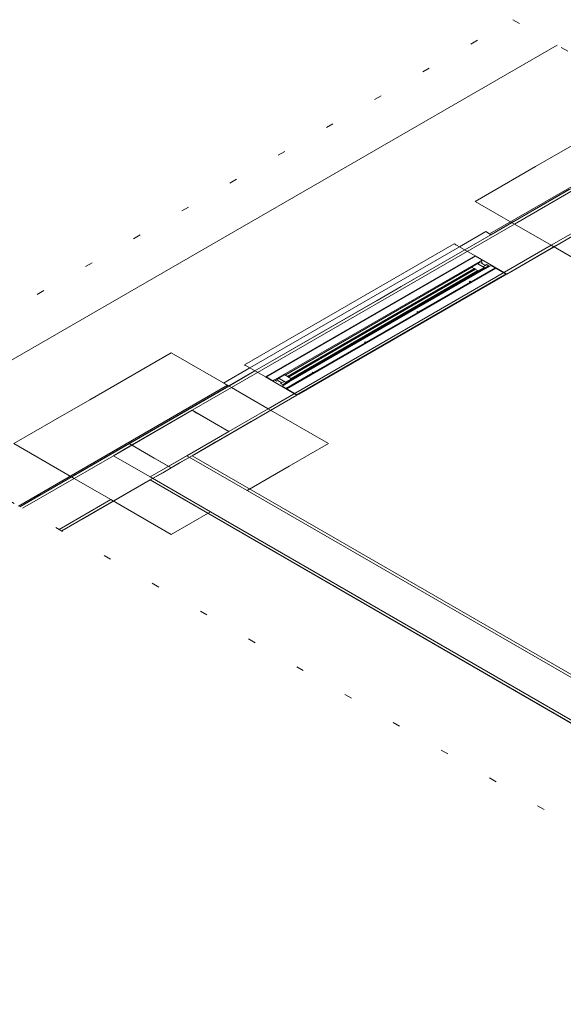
# Model space of a CAD drawing. Header units: millimetres. Extents: x -16331 to -10174, y -4135 to -3584.
# Tile 157 of 256: x -10336 to -10329, y -4029 to -4016. Entities that reach past the tile are written whole.
import ezdxf

# ---------------------------------------------------------------- set-up
doc = ezdxf.new("R2010")
doc.units = ezdxf.units.MM
doc.linetypes.add('DOT', pattern=[0.635, 0, -0.635])
doc.layers.add('A-DETL', color=7, linetype='Continuous', lineweight=5, true_color=0x00a600)
doc.layers.add('A-FLOR', color=252, linetype='Continuous')
doc.layers.add('A-WALL', color=7, linetype='Continuous')
for name, color, linetype, lineweight in [('A-GLAZ', 7, 'Continuous', 5), ('DI-Área do detalhe', 7, 'DOT', 0), ('I-WALL', 7, 'Continuous', 5), ('IFC-IfcFurnishingElement-Contorno', 250, 'Continuous', 5), ('IFC-IfcSlab-Contorno', 250, 'Continuous', 5), ('IFC-IfcSpace-Contorno', 250, 'Continuous', 5), ('IFC-IfcWall-Contorno', 250, 'Continuous', 5), ('IFC-IfcWallStandardCase-Contorno', 250, 'Continuous', 5), ('IFC-Pilar-Contorno', 83, 'Continuous', 5), ('IFC-Sapata-Contorno', 253, 'Continuous', 5), ('IFC-Viga-Contorno', 66, 'Continuous', 5)]:
    doc.layers.add(name, color=color, linetype=linetype, lineweight=lineweight)

msp = doc.modelspace()

# ---------------------------------------------------------------- linework, layer by layer
at = {"layer": 'A-DETL', "color": 7, "lineweight": 5}
for p, q in [((-10330.3841, -4019.448), (-10333.1554, -4021.048)), ((-10330.3148, -4019.488), (-10330.3841, -4019.448)), ((-10330.107, -4019.608), (-10330.3148, -4019.488)), ((-10332.8782, -4021.208), (-10330.107, -4019.608)), ((-10333.1554, -4021.048), (-10333.0861, -4021.088)), ((-10333.0861, -4021.088), (-10332.8782, -4021.208)), ((-10333.8489, -4021.648), (-10334.8881, -4022.248)), ((-10333.3639, -4021.928), (-10333.8489, -4021.648)), ((-10334.4031, -4022.528), (-10333.3639, -4021.928)), ((-10334.8881, -4022.248), (-10334.4031, -4022.528))]:
    msp.add_line(p, q, dxfattribs=at)
at = {"layer": 'A-FLOR', "lineweight": 5}
msp.add_line((-10329.0258, -4016.8238), (-10337.8572, -4021.9226), dxfattribs=at)
at = {"layer": 'A-GLAZ', "lineweight": 5}
for p, q in [((-10332.8713, -4021.208), (-10330.1069, -4019.612)), ((-10332.8501, -4021.1954), (-10330.1287, -4019.6242)), ((-10330.1309, -4019.6218), (-10330.1287, -4019.6242)), ((-10330.1287, -4019.6242), (-10330.107, -4019.612)), ((-10330.107, -4019.612), (-10330.0169, -4019.664)), ((-10332.7813, -4021.26), (-10330.0169, -4019.664)), ((-10332.6184, -4021.1832), (-10330.1499, -4019.758)), ((-10329.8333, -4019.77), (-10332.5977, -4021.366)), ((-10330.1181, -4019.7764), (-10332.5866, -4021.2016)), ((-10330.0044, -4019.7828), (-10332.5755, -4021.2672)), ((-10332.5727, -4021.2096), (-10330.1042, -4019.7844)), ((-10329.8437, -4019.764), (-10330.1641, -4019.949)), ((-10330.0463, -4019.693), (-10330.1544, -4019.7554)), ((-10330.1544, -4019.7554), (-10330.0678, -4019.8054)), ((-10330.1042, -4019.7844), (-10330.1181, -4019.7764)), ((-10330.0734, -4019.713), (-10330.0425, -4019.6952)), ((-10329.9906, -4019.7608), (-10330.0734, -4019.713)), ((-10330.0678, -4019.8054), (-10329.9906, -4019.7608)), ((-10330.0425, -4019.6952), (-10330.0463, -4019.693)), ((-10330.0169, -4019.664), (-10330.0381, -4019.6765)), ((-10330.0381, -4019.6765), (-10330.012, -4019.6916)), ((-10330.012, -4019.6916), (-10330.0297, -4019.7018)), ((-10330.0297, -4019.7018), (-10329.975, -4019.7334)), ((-10330.0044, -4019.7528), (-10329.9552, -4019.7244)), ((-10329.9784, -4019.7678), (-10330.0044, -4019.7828)), ((-10330.0044, -4019.7828), (-10329.9923, -4019.7898)), ((-10329.9923, -4019.7898), (-10329.8957, -4019.734)), ((-10329.9293, -4019.7394), (-10329.9784, -4019.7678)), ((-10329.9701, -4019.7726), (-10329.9784, -4019.7678)), ((-10329.975, -4019.7334), (-10329.9573, -4019.7232)), ((-10329.9209, -4019.7442), (-10329.9701, -4019.7726)), ((-10329.9573, -4019.7232), (-10329.9209, -4019.7442)), ((-10329.8957, -4019.734), (-10329.6982, -4019.848)), ((-10332.5634, -4021.2742), (-10329.9923, -4019.7898)), ((-10330.0723, -4019.8028), (-10332.5408, -4021.228)), ((-10330.0678, -4019.8054), (-10332.5363, -4021.2306)), ((-10332.4626, -4021.444), (-10329.6982, -4019.848)), ((-10332.4408, -4021.4317), (-10329.7194, -4019.8605)), ((-10332.4387, -4021.4342), (-10329.7152, -4019.8618)), ((-10329.6982, -4019.848), (-10329.7194, -4019.8605)), ((-10329.7194, -4019.8605), (-10329.7152, -4019.8618)), ((-10329.7152, -4019.8618), (-10329.6913, -4019.848)), ((-10330.1745, -4019.955), (-10330.8569, -4020.349)), ((-10330.1745, -4019.943), (-10330.1849, -4019.949)), ((-10330.1849, -4019.949), (-10330.1745, -4019.955)), ((-10330.1641, -4019.949), (-10330.1745, -4019.943)), ((-10330.1745, -4019.955), (-10330.1641, -4019.949)), ((-10330.8673, -4020.355), (-10331.5498, -4020.749)), ((-10330.8673, -4020.343), (-10330.8777, -4020.349)), ((-10330.8777, -4020.349), (-10330.8673, -4020.355)), ((-10330.8569, -4020.349), (-10330.8673, -4020.343)), ((-10330.8673, -4020.355), (-10330.8569, -4020.349)), ((-10331.5602, -4020.755), (-10332.2426, -4021.149)), ((-10331.5602, -4020.743), (-10331.5705, -4020.749)), ((-10331.5705, -4020.749), (-10331.5602, -4020.755)), ((-10331.5498, -4020.749), (-10331.5602, -4020.743)), ((-10331.5602, -4020.755), (-10331.5498, -4020.749)), ((-10332.8713, -4021.208), (-10332.8501, -4021.1954)), ((-10332.7813, -4021.26), (-10332.8713, -4021.208)), ((-10332.8501, -4021.1954), (-10332.8543, -4021.1942)), ((-10332.6229, -4021.1806), (-10332.731, -4021.243)), ((-10332.5363, -4021.2306), (-10332.6229, -4021.1806)), ((-10332.253, -4021.155), (-10332.608, -4021.36)), ((-10332.5866, -4021.2016), (-10332.5727, -4021.2096)), ((-10332.253, -4021.143), (-10332.2634, -4021.149)), ((-10332.2634, -4021.149), (-10332.253, -4021.155)), ((-10332.2426, -4021.149), (-10332.253, -4021.143)), ((-10332.253, -4021.155), (-10332.2426, -4021.149)), ((-10332.7595, -4021.2477), (-10332.7813, -4021.26)), ((-10332.7334, -4021.2628), (-10332.7595, -4021.2477)), ((-10332.7158, -4021.2526), (-10332.7334, -4021.2628)), ((-10332.731, -4021.243), (-10332.7272, -4021.2452)), ((-10332.7272, -4021.2452), (-10332.6964, -4021.2274)), ((-10332.661, -4021.2842), (-10332.7158, -4021.2526)), ((-10332.6964, -4021.2274), (-10332.6136, -4021.2752)), ((-10332.6787, -4021.2944), (-10332.661, -4021.2842)), ((-10332.6423, -4021.3154), (-10332.6787, -4021.2944)), ((-10332.6766, -4021.2956), (-10332.6274, -4021.2672)), ((-10332.66, -4021.33), (-10332.5634, -4021.2742)), ((-10332.4626, -4021.444), (-10332.66, -4021.33)), ((-10332.6015, -4021.2822), (-10332.6507, -4021.3106)), ((-10332.5932, -4021.287), (-10332.6423, -4021.3154)), ((-10332.6136, -4021.2752), (-10332.5363, -4021.2306)), ((-10332.5755, -4021.2672), (-10332.6015, -4021.2822)), ((-10332.6015, -4021.2822), (-10332.5932, -4021.287)), ((-10332.5634, -4021.2742), (-10332.5755, -4021.2672)), ((-10332.4408, -4021.4317), (-10332.4626, -4021.444)), ((-10332.4626, -4021.448), (-10332.4387, -4021.4342)), ((-10332.4387, -4021.4342), (-10332.4408, -4021.4317))]:
    msp.add_line(p, q, dxfattribs=at)
at = {"layer": 'A-WALL', "lineweight": 5}
for p, q in [((-10329.9684, -4019.288), (-10330.3148, -4019.488)), ((-10330.2455, -4019.528), (-10329.8991, -4019.328)), ((-10329.8991, -4019.328), (-10329.9684, -4019.288)), ((-10333.0861, -4021.088), (-10333.4325, -4021.288)), ((-10333.3632, -4021.328), (-10333.0168, -4021.128)), ((-10333.4325, -4021.288), (-10333.3632, -4021.328))]:
    msp.add_line(p, q, dxfattribs=at)
at = {"layer": 'DI-Área do detalhe'}
msp.add_lwpolyline([(-10338.4394, -4021.5864), (-10329.608, -4016.4876), (-10315.9086, -4024.397), (-10324.74, -4029.4958), (-10338.4394, -4021.5864)], dxfattribs=at)
at = {"layer": 'I-WALL', "lineweight": 5}
for p, q in [((-10327.2938, -4017.8238), (-10330.2455, -4019.528)), ((-10329.6913, -4019.848), (-10328.306, -4019.0482)), ((-10330.107, -4019.608), (-10329.6913, -4019.848)), ((-10333.0168, -4021.128), (-10336.1252, -4022.9226)), ((-10332.4626, -4021.448), (-10332.8782, -4021.208)), ((-10333.8482, -4022.248), (-10332.4626, -4021.448)), ((-10324.4258, -4027.688), (-10333.8482, -4022.248)), ((-10335.5709, -4023.2426), (-10334.4025, -4022.568)), ((-10334.4025, -4022.568), (-10324.1141, -4028.508))]:
    msp.add_line(p, q, dxfattribs=at)
at = {"layer": 'IFC-IfcFurnishingElement-Contorno', "lineweight": 5}
for p, q in [((-10330.3841, -4019.448), (-10333.1554, -4021.048)), ((-10330.3811, -4019.4497), (-10330.3841, -4019.448)), ((-10330.373, -4019.4544), (-10330.3811, -4019.4497)), ((-10330.3616, -4019.4609), (-10330.373, -4019.4544)), ((-10330.3148, -4019.488), (-10330.3616, -4019.4609)), ((-10333.1554, -4021.048), (-10333.1524, -4021.0497)), ((-10333.1524, -4021.0497), (-10333.1443, -4021.0544)), ((-10333.1443, -4021.0544), (-10333.1329, -4021.0609)), ((-10333.1329, -4021.0609), (-10333.0861, -4021.088))]:
    msp.add_line(p, q, dxfattribs=at)
at = {"layer": 'IFC-IfcSlab-Contorno', "lineweight": 5}
for p, q in [((-10329.0258, -4016.8238), (-10337.8572, -4021.9226)), ((-10329.8991, -4019.328), (-10327.2938, -4017.8238)), ((-10336.1252, -4022.9226), (-10333.3632, -4021.328))]:
    msp.add_line(p, q, dxfattribs=at)
at = {"layer": 'IFC-IfcSpace-Contorno', "lineweight": 5}
for p, q in [((-10328.5584, -4019.1939), (-10333.5336, -4022.0663)), ((-10333.5336, -4022.0663), (-10333.8482, -4022.248)), ((-10333.8482, -4022.248), (-10324.9606, -4027.3792)), ((-10334.4025, -4022.568), (-10335.5709, -4023.2426)), ((-10324.9801, -4028.008), (-10334.4025, -4022.568))]:
    msp.add_line(p, q, dxfattribs=at)
at = {"layer": 'IFC-IfcWall-Contorno', "lineweight": 5}
for p, q in [((-10327.3111, -4017.8138), (-10329.9164, -4019.318)), ((-10329.8991, -4019.328), (-10328.8599, -4018.728)), ((-10328.8599, -4018.728), (-10329.2848, -4018.9733)), ((-10329.2848, -4018.9733), (-10329.6011, -4019.1559)), ((-10329.6011, -4019.1559), (-10329.8991, -4019.328)), ((-10329.9684, -4019.288), (-10330.3148, -4019.488)), ((-10329.8991, -4019.328), (-10330.2455, -4019.528)), ((-10330.2455, -4019.528), (-10329.8991, -4019.328)), ((-10329.9164, -4019.318), (-10329.9684, -4019.288)), ((-10329.8991, -4019.328), (-10329.9164, -4019.318)), ((-10329.0468, -4019.4759), (-10328.7306, -4019.2933)), ((-10330.3148, -4019.488), (-10333.0861, -4021.088)), ((-10329.6913, -4019.848), (-10329.0468, -4019.4759)), ((-10333.0168, -4021.128), (-10330.2455, -4019.528)), ((-10330.2455, -4019.528), (-10331.0834, -4020.0117)), ((-10330.5291, -4020.3317), (-10329.6913, -4019.848)), ((-10331.0834, -4020.0117), (-10331.4044, -4020.1971)), ((-10331.4044, -4020.1971), (-10333.0168, -4021.128)), ((-10330.8502, -4020.5171), (-10330.5291, -4020.3317)), ((-10332.4626, -4021.448), (-10330.8502, -4020.5171)), ((-10333.0861, -4021.088), (-10333.4325, -4021.288)), ((-10333.0168, -4021.128), (-10333.3632, -4021.328)), ((-10333.3632, -4021.328), (-10333.0168, -4021.128)), ((-10333.3805, -4021.318), (-10336.1425, -4022.9126)), ((-10334.6796, -4022.088), (-10333.3632, -4021.328)), ((-10333.3632, -4021.328), (-10333.6215, -4021.4771)), ((-10333.4325, -4021.288), (-10333.3805, -4021.318)), ((-10333.3805, -4021.318), (-10333.3632, -4021.328)), ((-10333.6215, -4021.4771), (-10334.4025, -4021.928)), ((-10332.809, -4021.648), (-10332.4626, -4021.448)), ((-10333.0672, -4021.7971), (-10332.809, -4021.648)), ((-10333.8482, -4022.248), (-10333.0672, -4021.7971)), ((-10334.4025, -4021.928), (-10334.5681, -4022.0236)), ((-10336.1252, -4022.9226), (-10334.6796, -4022.088)), ((-10334.6796, -4022.088), (-10334.7911, -4022.1523)), ((-10334.5681, -4022.0236), (-10334.6796, -4022.088)), ((-10334.3483, -4022.2792), (-10334.6796, -4022.088)), ((-10334.6796, -4022.088), (-10334.4566, -4022.2167)), ((-10334.9567, -4022.248), (-10335.8479, -4022.7625)), ((-10334.7911, -4022.1523), (-10334.9567, -4022.248)), ((-10334.4566, -4022.2167), (-10334.1253, -4022.408)), ((-10334.0138, -4022.3436), (-10333.8482, -4022.248)), ((-10334.1253, -4022.408), (-10334.3483, -4022.2792)), ((-10334.1253, -4022.408), (-10334.0138, -4022.3436)), ((-10334.4025, -4022.568), (-10334.2368, -4022.4723)), ((-10334.2368, -4022.4723), (-10334.1253, -4022.408)), ((-10335.2937, -4023.0825), (-10334.4025, -4022.568)), ((-10335.8479, -4022.7625), (-10336.1252, -4022.9226)), ((-10335.5709, -4023.2426), (-10335.2937, -4023.0825))]:
    msp.add_line(p, q, dxfattribs=at)
at = {"layer": 'IFC-IfcWallStandardCase-Contorno', "lineweight": 5}
for p, q in [((-10333.8482, -4022.248), (-10334.0182, -4022.3461)), ((-10327.3154, -4026.0197), (-10333.8482, -4022.248)), ((-10334.0182, -4022.3461), (-10334.1253, -4022.408)), ((-10334.1253, -4022.408), (-10334.4025, -4022.568)), ((-10334.4025, -4022.568), (-10327.8696, -4026.3397))]:
    msp.add_line(p, q, dxfattribs=at)
at = {"layer": 'IFC-Pilar-Contorno', "lineweight": 5}
for p, q in [((-10333.8486, -4021.6482), (-10334.7541, -4022.171)), ((-10333.7862, -4021.6842), (-10333.8486, -4021.6482)), ((-10333.3636, -4021.9282), (-10333.7862, -4021.6842)), ((-10333.4973, -4022.0054), (-10333.3636, -4021.9282)), ((-10333.9178, -4022.2482), (-10333.4973, -4022.0054)), ((-10334.7541, -4022.171), (-10334.8878, -4022.2482)), ((-10334.8878, -4022.2482), (-10334.4652, -4022.4921)), ((-10334.4028, -4022.5282), (-10333.9178, -4022.2482)), ((-10334.4652, -4022.4921), (-10334.4028, -4022.5282))]:
    msp.add_line(p, q, dxfattribs=at)
at = {"layer": 'IFC-Sapata-Contorno', "lineweight": 5}
for p, q in [((-10328.8256, -4018.1482), (-10329.3106, -4018.4282)), ((-10329.3106, -4018.4282), (-10330.1073, -4018.8882)), ((-10330.1073, -4018.8882), (-10329.5877, -4019.1882)), ((-10329.5877, -4019.1882), (-10329.1027, -4019.4682)), ((-10329.1027, -4019.4682), (-10328.5485, -4019.7882)), ((-10334.1257, -4020.8882), (-10335.1996, -4021.5082)), ((-10333.3289, -4021.3482), (-10334.1257, -4020.8882)), ((-10332.844, -4021.6282), (-10333.3289, -4021.3482)), ((-10335.1996, -4021.5082), (-10335.6845, -4021.7882)), ((-10332.0472, -4022.0882), (-10332.844, -4021.6282)), ((-10335.6845, -4021.7882), (-10336.2042, -4022.0882)), ((-10336.2042, -4022.0882), (-10335.4074, -4022.5482)), ((-10332.5668, -4022.3882), (-10332.0472, -4022.0882)), ((-10333.1211, -4022.7082), (-10332.5668, -4022.3882)), ((-10335.4074, -4022.5482), (-10334.9224, -4022.8282)), ((-10334.9224, -4022.8282), (-10334.1257, -4023.2882)), ((-10334.1257, -4023.2882), (-10333.6061, -4022.9882))]:
    msp.add_line(p, q, dxfattribs=at)
at = {"layer": 'IFC-Viga-Contorno', "lineweight": 5}
for p, q in [((-10328.791, -4018.7282), (-10329.5877, -4019.1882)), ((-10329.1027, -4019.4682), (-10328.306, -4019.0082)), ((-10329.5877, -4019.1882), (-10333.3289, -4021.3482)), ((-10332.844, -4021.6282), (-10329.1027, -4019.4682)), ((-10333.3289, -4021.3482), (-10333.8486, -4021.6482)), ((-10333.8486, -4021.6482), (-10333.3636, -4021.9282)), ((-10333.3636, -4021.9282), (-10332.844, -4021.6282)), ((-10334.8878, -4022.2482), (-10335.4074, -4022.5482)), ((-10333.9178, -4022.2482), (-10334.4028, -4022.5282)), ((-10333.1211, -4022.7082), (-10333.9178, -4022.2482)), ((-10335.4074, -4022.5482), (-10336.0905, -4022.9426)), ((-10334.4028, -4022.5282), (-10333.6061, -4022.9882)), ((-10325.5004, -4027.108), (-10333.1211, -4022.7082)), ((-10335.6055, -4023.2226), (-10334.9224, -4022.8282)), ((-10333.6061, -4022.9882), (-10325.9854, -4027.388))]:
    msp.add_line(p, q, dxfattribs=at)

doc.saveas('drawing.dxf')
